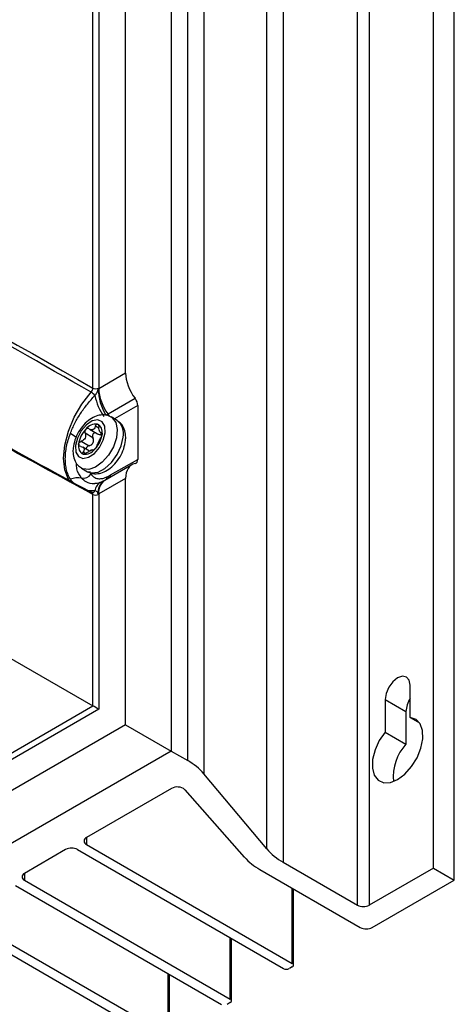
# Model space of a CAD drawing. Header units: millimetres. Extents: x 15440 to 16422, y 10215 to 11289.
# Tile 37 of 143: x 16371 to 16422, y 10277 to 10394. Entities that reach past the tile are written whole.
import ezdxf

# ---------------------------------------------------------------- set-up
doc = ezdxf.new("R2010")
doc.units = ezdxf.units.MM

msp = doc.modelspace()

# ---------------------------------------------------------------- linework, layer by layer
at = {"color": 7, "linetype": 'Continuous', "lineweight": 25}
for p, q in [((16388.54, 10517.4), (16388.54, 10307.48)), ((16390.5, 10306.35), (16390.5, 10516.2)), ((16392.43, 10514.63), (16392.43, 10304.78)), ((16399.87, 10295.89), (16399.87, 10505.74)), ((16401.8, 10504.17), (16401.8, 10294.32)), ((16419.62, 10293.62), (16419.62, 10503.47)), ((16422.1, 10292.19), (16422.1, 10502.04)), ((16410.61, 10289.23), (16410.61, 10499.08)), ((16412.02, 10499.08), (16412.02, 10289.23)), ((16383.15, 10352.29), (16383.15, 10478.61)), ((16379.26, 10350.5), (16379.26, 10476.72)), ((16379.96, 10476.72), (16379.96, 10350.5)), ((16379.96, 10350.44), (16383.15, 10352.29)), ((16381.06, 10347.43), (16384.27, 10349.29)), ((16384.59, 10348.43), (16381.83, 10346.84)), ((16384.59, 10348.43), (16384.59, 10342.05)), ((16382.14, 10346.66), (16381.42, 10347.07)), ((16378.81, 10345.66), (16378.78, 10345.68)), ((16378.86, 10345.62), (16379.81, 10345.07)), ((16379.98, 10345.74), (16379.56, 10345.98)), ((16379.26, 10344.62), (16378.34, 10345.15)), ((16380.16, 10345.22), (16380.35, 10345.11)), ((16380.22, 10345.02), (16380.34, 10345.11)), ((16380.22, 10345.02), (16380.29, 10344.79)), ((16380.34, 10345.18), (16380.27, 10345.23)), ((16377.89, 10344.2), (16378.81, 10343.66)), ((16378.87, 10343.04), (16378.08, 10343.5)), ((16378.12, 10342.94), (16378.44, 10342.76)), ((16379.31, 10343.13), (16379.23, 10343.18)), ((16379.25, 10343.16), (16379.28, 10343.14)), ((16379.28, 10343.14), (16379.3, 10343.13)), ((16377.92, 10341.01), (16378.64, 10340.59)), ((16383.88, 10341.41), (16380.68, 10339.56)), ((16381.37, 10340.2), (16384.59, 10342.05)), ((16378.87, 10340.64), (16379.05, 10340.27)), ((16383.15, 10339.8), (16379.96, 10337.96)), ((16383.15, 10310.6), (16383.15, 10339.8)), ((16333.17, 10339.45), (16379.26, 10312.84)), ((16380.68, 10339.56), (16380.51, 10339.47)), ((16379.5, 10338.31), (16378.75, 10338.32)), ((16379.22, 10338.12), (16379.21, 10338.12)), ((16379.26, 10312.84), (16379.26, 10337.9)), ((16379.96, 10337.91), (16379.96, 10312.44)), ((16416.87, 10311.46), (16416.87, 10315.3)), ((16413.9, 10313.58), (16413.9, 10309.74)), ((16413.9, 10313.58), (16416.37, 10312.16)), ((16379.96, 10312.44), (16260.59, 10243.53)), ((16260.6, 10244.34), (16379.26, 10312.84)), ((16416.37, 10312.16), (16416.37, 10308.31)), ((16383.15, 10310.6), (16257.41, 10238.01)), ((16383.15, 10310.6), (16388.54, 10307.48)), ((16416.87, 10311.46), (16417.99, 10310.81)), ((16413.9, 10309.74), (16416.37, 10308.31)), ((16388.54, 10307.48), (16262.62, 10234.78)), ((16388.54, 10307.48), (16390.5, 10306.35)), ((16399.87, 10295.89), (16392.43, 10304.78)), ((16388.57, 10303.04), (16378.51, 10297.23)), ((16390.17, 10302.9), (16397.21, 10294.91)), ((16378.51, 10297.23), (16378.51, 10296.42)), ((16376.03, 10295.8), (16371.15, 10292.99)), ((16377.45, 10295.8), (16401.84, 10281.72)), ((16378.51, 10296.42), (16402.9, 10282.33)), ((16401.8, 10294.32), (16410.61, 10289.23)), ((16399.05, 10293.45), (16410.96, 10286.58)), ((16419.62, 10293.62), (16412.02, 10289.23)), ((16419.62, 10293.62), (16422.1, 10292.19)), ((16371.15, 10292.99), (16371.15, 10292.17)), ((16371.15, 10292.17), (16395.55, 10278.09)), ((16412.38, 10286.58), (16422.1, 10292.19)), ((16370.09, 10291.56), (16394.49, 10277.47)), ((16402.9, 10282.33), (16402.9, 10291.23)), ((16403.05, 10282.13), (16403.05, 10291.15)), ((16362.74, 10287.31), (16387.13, 10273.23)), ((16363.8, 10287.92), (16388.19, 10273.84)), ((16395.55, 10278.09), (16395.55, 10285.35)), ((16395.69, 10277.88), (16395.69, 10285.27)), ((16402.9, 10281.92), (16402.55, 10281.72)), ((16388.19, 10273.84), (16388.19, 10281.11)), ((16388.34, 10273.64), (16388.34, 10281.02)), ((16395.55, 10277.68), (16395.19, 10277.47))]:
    msp.add_line(p, q, dxfattribs=at)
at = {"color": 7, "linetype": 'Continuous', "lineweight": 25, "flags": 128}
for points in [[(16376.56, 10339.34), (16376.36, 10339.66), (16375.93, 10340.81), (16375.78, 10342.19), (16375.93, 10343.75), (16376.36, 10345.39), (16377.05, 10347.04), (16377.96, 10348.6), (16379.05, 10350.01)], [(16377.21, 10343.68), (16377.26, 10342.92), (16377.57, 10342.39), (16378.09, 10342.17), (16378.75, 10342.3), (16379.44, 10342.75), (16380.05, 10343.46), (16380.5, 10344.33), (16380.72, 10345.21), (16380.67, 10345.97), (16380.36, 10346.51), (16379.84, 10346.73), (16379.18, 10346.6), (16378.49, 10346.14), (16377.88, 10345.43), (16377.43, 10344.56), (16377.21, 10343.68)], [(16381.43, 10347.07), (16381.56, 10346.98), (16381.98, 10346.41), (16382.15, 10345.59), (16382.05, 10344.6), (16381.69, 10343.54), (16381.11, 10342.55), (16380.38, 10341.71), (16379.57, 10341.13), (16378.78, 10340.86), (16378.08, 10340.93), (16377.91, 10341.01)], [(16378.64, 10340.59), (16379.12, 10340.44), (16379.88, 10340.54), (16380.7, 10340.97), (16381.48, 10341.69), (16382.14, 10342.62), (16382.61, 10343.66), (16382.84, 10344.69)], [(16416.87, 10315.3), (16416.75, 10315.89), (16416.43, 10316.26), (16415.95, 10316.35), (16415.38, 10316.16), (16414.81, 10315.7), (16414.33, 10315.05), (16414.01, 10314.31), (16413.9, 10313.58)], [(16413.9, 10309.74), (16413.21, 10308.72), (16412.7, 10307.61), (16412.42, 10306.49), (16412.4, 10305.47), (16412.62, 10304.62), (16413.08, 10304.03), (16413.73, 10303.73), (16414.52, 10303.76), (16415.38, 10304.11), (16416.25, 10304.76), (16417.04, 10305.64), (16417.69, 10306.69), (16418.14, 10307.81), (16418.37, 10308.92), (16418.34, 10309.91), (16418.06, 10310.7), (16417.56, 10311.23), (16416.87, 10311.46)]]:
    msp.add_lwpolyline(points, dxfattribs=at)
at = {"color": 7, "linetype": 'Continuous', "lineweight": 25}
for centre, radius, start, end in [((16379.6, 10351.18), 0.77, 243.2338, 297.3435), ((16385.75, 10350.39), 5.83, 179.8973, 212.1083), ((16385.26, 10350.68), 5.31, 182.4964, 217.6358), ((16378.23, 10348.65), 1.59, 36.6405, 58.7438), ((16386, 10350.9), 6.62, 191.343, 214.5439), ((16379.67, 10346.41), 1.72, 25.7363, 36.5096), ((16380.73, 10343.43), 3.18, 136.6584, 172.5784), ((16379.63, 10344.72), 1.51, 83.4034, 143.5932), ((16379.71, 10344.56), 1.12, 108.9132, 118.0834), ((16379.04, 10346.1), 0.58, 284.6451, 302.3514), ((16379.38, 10345.31), 1, 344.9096, 65.0223), ((16380.99, 10345.14), 1.9, 346.5299, 53.0477), ((16369.78, 10333.83), 13.18, 55.2242, 58.849), ((16377.2, 10345.46), 3.18, 316.6584, 352.5784), ((16378.55, 10343.58), 1, 164.9096, 245.0223), ((16378.3, 10344.17), 1.51, 263.4034, 323.5932), ((16378.57, 10344.13), 1.12, 288.9132, 298.0834), ((16379.25, 10342.59), 0.58, 104.6451, 122.3514), ((16377.52, 10337.01), 2.85, 82.0207, 108.83), ((16378.13, 10340.95), 1.13, 258.7166, 323.5362), ((16380.2, 10340.01), 0.73, 331.2363, 356.9432), ((16380.45, 10340.06), 0.69, 337.2793, 0.4669), ((16380.67, 10340.19), 0.7, 338.8523, 1.0738), ((16380.87, 10338.13), 1.38, 117.1032, 172.5443), ((16381.37, 10338.26), 1.48, 125.6604, 191.7893), ((16381.64, 10338.16), 1.69, 124.3561, 186.9561), ((16379.19, 10338.47), 0.355, 274.5539, 332.8293), ((16379.6, 10338.59), 0.77, 243.2338, 297.3435), ((16419.56, 10312.01), 3.19, 147.5288, 177.3446), ((16420.68, 10304.41), 5.82, 137.8436, 185.2704), ((16387, 10300.07), 7.19, 40.9118, 60.8809), ((16389.26, 10301.8), 1.43, 50.5228, 119.0289), ((16378.66, 10296.82), 0.437, 110.7834, 249.2166), ((16376.74, 10294.44), 1.54, 62.6097, 117.3903), ((16405.3, 10300.6), 7.19, 220.9118, 240.8809), ((16402.63, 10299.84), 7.32, 222.299, 240.7623), ((16371.31, 10292.58), 0.437, 110.7834, 249.2166), ((16411.32, 10290.6), 1.54, 242.6097, 297.3903), ((16411.67, 10287.94), 1.54, 242.6097, 297.3903), ((16402.19, 10282.4), 0.769, 242.6097, 297.3903), ((16402.82, 10282.13), 0.218, 290.7834, 69.2166), ((16395.47, 10277.88), 0.218, 290.7834, 69.2166)]:
    msp.add_arc(centre, radius, start, end, dxfattribs=at)
for centre, major_axis, ratio, start_param, end_param in [((16385.66, 10350.88), (-1.8, 3), 0.587369, 0.776443, 1.758208), ((16383.87, 10348.83), (-0.513, 0.858), 0.587369, 3.918035, 4.899801), ((16385.66, 10338.4), (-1.8, 3), 0.587369, 6.077863, 7.059628), ((16383.87, 10342.46), (-0.513, 0.858), 0.587369, 2.93627, 3.918035), ((16379.6, 10312.64), (0.5, -0.289), 0.00007, 0.785439, 2.338782)]:
    msp.add_ellipse(centre, major_axis=major_axis, ratio=ratio, start_param=start_param, end_param=end_param, dxfattribs=at)
for points in [[(16321.96, 10383.12), (16341.06, 10372.26), (16360.16, 10361.38), (16379.26, 10350.5)], [(16379.92, 10350.4), (16379.93, 10350.42), (16379.94, 10350.43), (16379.96, 10350.44)], [(16379.96, 10350.5), (16379.96, 10350.48), (16379.96, 10350.46), (16379.96, 10350.44)], [(16380.81, 10347.29), (16380.89, 10347.34), (16380.98, 10347.39), (16381.06, 10347.43)], [(16379.56, 10345.98), (16379.52, 10345.83), (16379.45, 10345.69), (16379.35, 10345.61)], [(16378.53, 10342.82), (16378.66, 10342.92), (16378.81, 10343.01), (16378.94, 10343.08)], [(16379.1, 10343.15), (16379.15, 10343.16), (16379.19, 10343.17), (16379.22, 10343.17)], [(16379.96, 10337.96), (16379.94, 10337.96), (16379.93, 10337.96), (16379.92, 10337.96)], [(16379.96, 10337.96), (16379.96, 10337.94), (16379.96, 10337.92), (16379.96, 10337.91)]]:
    msp.add_open_spline(points, degree=3, dxfattribs=at)
for points, knots in [([(16379.05, 10350.01), (16373.3, 10353.3), (16367.54, 10356.58), (16361.78, 10359.87), (16358.06, 10361.99), (16354.35, 10364.11), (16350.63, 10366.23), (16346.3, 10368.7), (16341.96, 10371.17), (16337.63, 10373.64), (16332.39, 10376.63), (16327.15, 10379.62), (16321.9, 10382.6)], [0.00049138, 0.00049138, 0.00049138, 0.00049138, 0.02451992, 0.02451992, 0.02451992, 0.04002634, 0.04002634, 0.04002634, 0.05810756, 0.05810756, 0.05810756, 0.07998385, 0.07998385, 0.07998385, 0.07998385]), ([(16325.65, 10367.3), (16334.58, 10362.42), (16343.51, 10357.55), (16352.44, 10352.67), (16356.75, 10350.32), (16361.06, 10347.97), (16365.38, 10345.61), (16369.93, 10343.13), (16374.49, 10340.64), (16379.05, 10338.16)], [0, 0, 0, 0, 0.03726266, 0.03726266, 0.03726266, 0.05525761, 0.05525761, 0.05525761, 0.07428298, 0.07428298, 0.07428298, 0.07428298]), ([(16379.26, 10337.9), (16375.3, 10340.06), (16371.34, 10342.22), (16367.38, 10344.38), (16359.23, 10348.82), (16351.07, 10353.27), (16342.92, 10357.72), (16337.19, 10360.84), (16331.46, 10363.97), (16325.73, 10367.1)], [0.00049138, 0.00049138, 0.00049138, 0.00049138, 0.01700244, 0.01700244, 0.01700244, 0.05100731, 0.05100731, 0.05100731, 0.07490604, 0.07490604, 0.07490604, 0.07490604]), ([(16379.05, 10350.01), (16379.11, 10350.08), (16379.17, 10350.16), (16379.24, 10350.33), (16379.26, 10350.42), (16379.26, 10350.5)], [0, 0, 0, 0, 0.5, 0.5, 1, 1, 1, 1]), ([(16379.5, 10349.6), (16379.6, 10349.71), (16379.69, 10349.84), (16379.79, 10350.06), (16379.81, 10350.13), (16379.85, 10350.23), (16379.86, 10350.27), (16379.88, 10350.34), (16379.89, 10350.38), (16379.92, 10350.4)], [0, 0, 0, 0, 0.5, 0.5, 0.75, 0.75, 0.875, 0.875, 1, 1, 1, 1]), ([(16376.6, 10345.11), (16376.75, 10345.53), (16376.93, 10345.93), (16377.34, 10346.74), (16377.57, 10347.13), (16378.07, 10347.89), (16378.34, 10348.26), (16378.91, 10348.96), (16379.2, 10349.29), (16379.5, 10349.6)], [0, 0, 0, 0, 0.25, 0.25, 0.5, 0.5, 0.75, 0.75, 1, 1, 1, 1]), ([(16381.41, 10347.03), (16381.32, 10347.1), (16381.02, 10347.3), (16380.39, 10347.35), (16379.64, 10347.21), (16378.89, 10346.81), (16378.17, 10346.17), (16377.55, 10345.32), (16377.09, 10344.35), (16376.98, 10343.7), (16376.92, 10343.38)], [0, 0, 0, 0, 0.053819, 0.175491, 0.295761, 0.425808, 0.566944, 0.710954, 0.855582, 1, 1, 1, 1]), ([(16378.42, 10345.62), (16378.37, 10345.56), (16378.33, 10345.48), (16378.3, 10345.31), (16378.31, 10345.23), (16378.34, 10345.15)], [0, 0, 0, 0, 0.5, 0.5, 1, 1, 1, 1]), ([(16378.73, 10345.7), (16378.72, 10345.7), (16378.68, 10345.72), (16378.63, 10345.72), (16378.55, 10345.7), (16378.48, 10345.68), (16378.44, 10345.63), (16378.42, 10345.62)], [0, 0, 0, 0, 0.064646, 0.415777, 0.501951, 0.804858, 1, 1, 1, 1]), ([(16379.18, 10345.54), (16379.12, 10345.54), (16379.02, 10345.53), (16378.93, 10345.59), (16378.89, 10345.62)], [0, 0, 0, 0, 0.6097159, 1, 1, 1, 1]), ([(16379.56, 10345.98), (16379.58, 10346.06), (16379.62, 10346.13), (16379.71, 10346.22), (16379.76, 10346.23), (16379.81, 10346.22)], [0, 0, 0, 0, 0.5, 0.5, 1, 1, 1, 1]), ([(16379.81, 10346.22), (16379.86, 10346.21), (16379.9, 10346.16), (16379.95, 10346.03), (16379.97, 10345.95), (16379.97, 10345.86)], [0, 0, 0, 0, 0.5, 0.5, 1, 1, 1, 1]), ([(16380.27, 10345.23), (16380.23, 10345.21), (16380.2, 10345.2), (16380.13, 10345.23), (16380.1, 10345.27), (16380.05, 10345.39), (16380.02, 10345.47), (16379.99, 10345.66), (16379.97, 10345.76), (16379.97, 10345.86)], [0, 0, 0, 0, 0.25, 0.25, 0.5, 0.5, 0.75, 0.75, 1, 1, 1, 1]), ([(16383.14, 10344.29), (16383.15, 10344.47), (16383.17, 10344.94), (16383.03, 10345.63), (16382.68, 10346.27), (16382.31, 10346.52), (16382.15, 10346.62)], [0, 0, 0, 0, 0.190592, 0.500869, 0.785594, 1, 1, 1, 1]), ([(16376.6, 10339.71), (16376.5, 10339.87), (16376.41, 10340.04), (16376.26, 10340.41), (16376.2, 10340.61), (16376.1, 10341.01), (16376.06, 10341.23), (16376.01, 10341.66), (16376, 10341.89), (16376, 10342.36), (16376.01, 10342.6), (16376.06, 10343.08), (16376.1, 10343.33), (16376.25, 10344.09), (16376.4, 10344.6), (16376.6, 10345.11)], [0, 0, 0, 0, 0.125, 0.125, 0.25, 0.25, 0.375, 0.375, 0.5, 0.5, 0.625, 0.625, 0.75, 0.75, 1, 1, 1, 1]), ([(16378.34, 10345.15), (16378.38, 10345.07), (16378.4, 10344.97), (16378.41, 10344.77), (16378.39, 10344.67), (16378.3, 10344.49), (16378.23, 10344.41), (16378.07, 10344.28), (16377.98, 10344.23), (16377.89, 10344.2)], [0, 0, 0, 0, 0.25, 0.25, 0.5, 0.5, 0.75, 0.75, 1, 1, 1, 1]), ([(16378.81, 10343.66), (16378.91, 10343.69), (16379.01, 10343.73), (16379.18, 10343.85), (16379.25, 10343.94), (16379.34, 10344.12), (16379.35, 10344.23), (16379.34, 10344.43), (16379.31, 10344.53), (16379.26, 10344.62)], [0, 0, 0, 0, 0.25, 0.25, 0.5, 0.5, 0.75, 0.75, 1, 1, 1, 1]), ([(16379.62, 10345.18), (16379.58, 10345.19), (16379.53, 10345.2), (16379.45, 10345.18), (16379.37, 10345.15), (16379.29, 10345.08), (16379.24, 10344.98), (16379.21, 10344.86), (16379.22, 10344.74), (16379.25, 10344.66), (16379.26, 10344.62)], [0, 0, 0, 0, 0.165411, 0.194019, 0.325008, 0.456185, 0.584059, 0.71393, 0.852534, 1, 1, 1, 1]), ([(16379.75, 10343.65), (16379.77, 10343.7), (16379.8, 10343.77), (16379.87, 10343.92), (16379.91, 10344.01), (16379.99, 10344.2), (16380.04, 10344.29), (16380.12, 10344.46), (16380.16, 10344.54), (16380.2, 10344.61)], [0, 0, 0, 0, 0.25, 0.25, 0.5, 0.5, 0.75, 0.75, 1, 1, 1, 1]), ([(16379.82, 10345.08), (16379.86, 10345.06), (16379.95, 10345), (16380.1, 10344.98), (16380.18, 10345.01), (16380.22, 10345.02)], [0, 0, 0, 0, 0.300522, 0.714896, 1, 1, 1, 1]), ([(16380.35, 10345.05), (16380.34, 10344.98), (16380.32, 10344.89), (16380.27, 10344.73), (16380.24, 10344.66), (16380.2, 10344.61)], [0, 0, 0, 0, 0.5, 0.5, 1, 1, 1, 1]), ([(16380.27, 10345.23), (16380.29, 10345.25), (16380.32, 10345.24), (16380.35, 10345.18), (16380.36, 10345.12), (16380.35, 10345.05)], [0, 0, 0, 0, 0.5, 0.5, 1, 1, 1, 1]), ([(16376.92, 10343.38), (16376.91, 10343.2), (16376.89, 10342.72), (16377.03, 10342.03), (16377.38, 10341.39), (16377.75, 10341.14), (16377.92, 10341.04)], [0, 0, 0, 0, 0.189834, 0.498877, 0.78247, 1, 1, 1, 1]), ([(16377.82, 10343.57), (16377.75, 10343.58), (16377.68, 10343.61), (16377.59, 10343.7), (16377.57, 10343.77), (16377.58, 10343.84)], [0, 0, 0, 0, 0.5, 0.5, 1, 1, 1, 1]), ([(16377.58, 10343.84), (16377.59, 10343.92), (16377.62, 10343.99), (16377.74, 10344.12), (16377.81, 10344.17), (16377.89, 10344.2)], [0, 0, 0, 0, 0.5, 0.5, 1, 1, 1, 1]), ([(16377.82, 10343.57), (16377.92, 10343.56), (16378, 10343.54), (16378.14, 10343.46), (16378.19, 10343.41), (16378.25, 10343.29), (16378.25, 10343.22), (16378.21, 10343.08), (16378.17, 10343.01), (16378.12, 10342.94)], [0, 0, 0, 0, 0.25, 0.25, 0.5, 0.5, 0.75, 0.75, 1, 1, 1, 1]), ([(16378.81, 10343.66), (16378.76, 10343.65), (16378.67, 10343.61), (16378.56, 10343.52), (16378.49, 10343.41), (16378.47, 10343.32), (16378.48, 10343.28), (16378.48, 10343.26)], [0, 0, 0, 0, 0.248259, 0.497474, 0.721907, 0.923423, 1, 1, 1, 1]), ([(16378.66, 10340.62), (16378.75, 10340.56), (16379.04, 10340.36), (16379.67, 10340.31), (16380.42, 10340.45), (16381.17, 10340.86), (16381.89, 10341.5), (16382.51, 10342.35), (16382.97, 10343.31), (16383.08, 10343.96), (16383.14, 10344.29)], [0, 0, 0, 0, 0.051279, 0.173278, 0.29387, 0.424267, 0.565781, 0.710178, 0.855194, 1, 1, 1, 1]), ([(16379.51, 10343.28), (16379.45, 10343.22), (16379.4, 10343.17), (16379.32, 10343.13), (16379.29, 10343.13), (16379.28, 10343.14)], [0, 0, 0, 0, 0.5, 0.5, 1, 1, 1, 1]), ([(16379.75, 10343.65), (16379.73, 10343.6), (16379.7, 10343.54), (16379.62, 10343.41), (16379.57, 10343.34), (16379.51, 10343.28)], [0, 0, 0, 0, 0.5, 0.5, 1, 1, 1, 1]), ([(16378.12, 10342.67), (16378.08, 10342.69), (16378.05, 10342.72), (16378.05, 10342.82), (16378.07, 10342.88), (16378.12, 10342.94)], [0, 0, 0, 0, 0.5, 0.5, 1, 1, 1, 1]), ([(16378.53, 10342.82), (16378.46, 10342.77), (16378.39, 10342.72), (16378.24, 10342.67), (16378.17, 10342.66), (16378.12, 10342.67)], [0, 0, 0, 0, 0.5, 0.5, 1, 1, 1, 1]), ([(16377.91, 10339.83), (16377.68, 10340.16), (16377.33, 10340.64), (16377.34, 10341.36), (16377.34, 10341.59)], [0, 0, 0, 0, 0.675991, 1, 1, 1, 1]), ([(16379.56, 10339.19), (16379.52, 10339.18), (16379.13, 10339.08), (16378.51, 10339.29), (16378.09, 10339.67), (16377.91, 10339.83)], [0, 0, 0, 0, 0.054552, 0.592968, 1, 1, 1, 1]), ([(16379.05, 10340.27), (16379.07, 10340.24), (16379.12, 10340.17), (16379.21, 10340.09), (16379.3, 10340.01), (16379.43, 10339.92), (16379.61, 10339.83), (16379.84, 10339.77), (16380.09, 10339.75), (16380.33, 10339.77), (16380.55, 10339.82), (16380.74, 10339.88), (16380.87, 10339.94), (16380.93, 10339.97)], [0, 0, 0, 0, 0.063002, 0.125468, 0.187585, 0.249539, 0.375136, 0.499705, 0.624452, 0.748855, 0.832597, 0.91613, 1, 1, 1, 1]), ([(16380.93, 10339.97), (16380.95, 10339.98), (16380.98, 10339.99), (16381.03, 10340.01), (16381.09, 10340.04), (16381.12, 10340.06), (16381.14, 10340.07)], [0, 0, 0, 0, 0.249967, 0.499934, 0.733029, 1, 1, 1, 1]), ([(16381.14, 10340.07), (16381.18, 10340.09), (16381.25, 10340.13), (16381.33, 10340.18), (16381.37, 10340.2)], [0, 0, 0, 0, 0.4986756, 1, 1, 1, 1]), ([(16376.93, 10339.31), (16376.86, 10339.38), (16376.73, 10339.49), (16376.63, 10339.64), (16376.6, 10339.71)], [0, 0, 0, 0, 0.57181, 1, 1, 1, 1]), ([(16380.25, 10339.36), (16380.02, 10339.28), (16379.75, 10339.17), (16379.59, 10339.18), (16379.57, 10339.18)], [0, 0, 0, 0, 0.832209, 1, 1, 1, 1]), ([(16380.5, 10339.48), (16380.47, 10339.46), (16380.39, 10339.42), (16380.3, 10339.38), (16380.25, 10339.36)], [0, 0, 0, 0, 0.3860045, 1, 1, 1, 1]), ([(16379.15, 10338.13), (16379.13, 10338.14), (16379.1, 10338.16), (16379.07, 10338.16), (16379.05, 10338.16)], [0, 0, 0, 0, 0.6313853, 1, 1, 1, 1]), ([(16379.21, 10338.12), (16379.2, 10338.12), (16379.2, 10338.11), (16379.17, 10338.13), (16379.15, 10338.14)], [0, 0, 0, 0, 0.444339, 1, 1, 1, 1]), ([(16379.26, 10337.9), (16379.25, 10337.95), (16379.25, 10338.03), (16379.2, 10338.11), (16379.16, 10338.12), (16379.15, 10338.13)], [0, 0, 0, 0, 0.420811, 0.841584, 1, 1, 1, 1]), ([(16379.92, 10337.96), (16379.89, 10337.96), (16379.88, 10337.99), (16379.86, 10338.04), (16379.85, 10338.06), (16379.81, 10338.13), (16379.79, 10338.18), (16379.72, 10338.24), (16379.69, 10338.27), (16379.6, 10338.3), (16379.55, 10338.31), (16379.5, 10338.31)], [0, 0, 0, 0, 0.125, 0.125, 0.25, 0.25, 0.5, 0.5, 0.75, 0.75, 1, 1, 1, 1])]:
    msp.add_open_spline(points, degree=3, knots=knots, dxfattribs=at)

doc.saveas('drawing.dxf')
